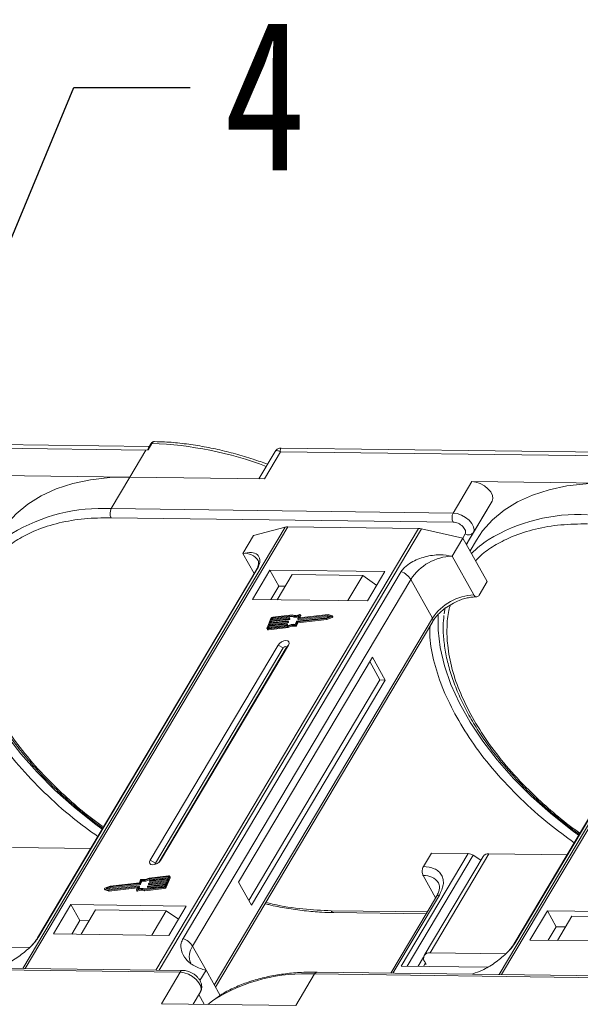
# Model space of a CAD drawing. Header units: millimetres. Extents: x -1214 to 867, y -361 to 1097.
# Tile 46 of 51: x 434 to 498, y 809 to 920. Entities that reach past the tile are written whole.
import ezdxf

# ---------------------------------------------------------------- set-up
doc = ezdxf.new("R2010")
doc.units = ezdxf.units.MM
doc.styles.get("Standard").update_dxf_attribs({"font": '仿宋_GB2312.ttf', "width": 0.8})
doc.dimstyles.new('ISO-25.1', dxfattribs={"dimtxt": 6, "dimasz": 5, "dimexe": 3.5, "dimexo": 0.625, "dimgap": 1.5, "dimtad": 1, "dimtoh": 1, "dimtxsty": 'Standard', "dimcen": 2.5, "dimadec": 0, "dimazin": 0, "dimtfac": 1, "dimtmove": 0, "dimatfit": 3, "dimfxl": 0, "dimarcsym": 0})

msp = doc.modelspace()

# ---------------------------------------------------------------- linework, layer by layer
at = {"color": 7, "linetype": 'Continuous', "lineweight": 15}
for p, q in [((410.184, 872.244), (448.716, 871.748)), ((449.088, 872.166), (410.257, 872.666)), ((448.716, 871.748), (446.907, 868.706)), ((448.948, 871.783), (448.716, 871.748)), ((449.377, 872.505), (448.948, 871.783)), ((449.259, 872.454), (448.998, 872.015)), ((463.275, 871.602), (461.441, 868.519)), ((502.765, 871.475), (463.934, 871.975)), ((462.052, 868.511), (463.861, 871.553)), ((463.861, 871.553), (502.393, 871.057)), ((446.907, 868.706), (431.762, 868.901)), ((444.796, 865.157), (446.907, 868.706)), ((446.907, 868.706), (462.052, 868.511)), ((485.439, 868.21), (483.328, 864.661)), ((500.584, 868.015), (485.439, 868.21)), ((483.328, 864.661), (444.796, 865.157)), ((487.713, 866), (485.327, 861.988)), ((485.602, 862.451), (487.713, 866)), ((444.783, 864.135), (483.315, 863.639)), ((464.4, 863.079), (434.844, 813.385)), ((435.115, 813.382), (464.693, 863.112)), ((479.415, 862.923), (449.837, 813.192)), ((450.193, 813.188), (479.749, 862.882)), ((460.834, 862.14), (464.4, 863.079)), ((464.693, 863.112), (479.415, 862.923)), ((479.749, 862.882), (484.428, 861.836)), ((459.627, 860.112), (460.834, 862.14)), ((483.221, 859.808), (484.428, 861.836)), ((484.679, 862.313), (484.399, 861.843)), ((484.428, 861.836), (487.167, 856.947)), ((484.82, 861.136), (485.602, 862.451)), ((484.82, 861.136), (485.327, 861.988)), ((485.327, 861.988), (484.847, 861.087)), ((485.949, 861.62), (485.228, 860.408)), ((518.077, 862.389), (488.52, 812.694)), ((488.792, 812.691), (518.37, 862.422)), ((459.627, 860.112), (460.902, 857.837)), ((485.672, 855.434), (483.221, 859.808)), ((436.644, 816.965), (461.221, 858.287)), ((461.079, 858.134), (436.502, 816.812)), ((477.472, 858.078), (452.895, 816.756)), ((453.965, 815.865), (478.542, 857.187)), ((462.671, 858.234), (460.711, 854.938)), ((475.647, 858.067), (462.671, 858.234)), ((462.671, 858.234), (463.68, 856.433)), ((465.201, 857.742), (463.512, 854.902)), ((473.164, 857.639), (465.201, 857.742)), ((471.475, 854.8), (473.164, 857.639)), ((473.164, 857.639), (474.724, 856.514)), ((473.687, 854.771), (475.647, 858.067)), ((480.993, 852.812), (478.542, 857.187)), ((514.755, 857.443), (490.179, 816.121)), ((490.32, 816.274), (514.897, 857.596)), ((463.68, 856.433), (462.775, 854.912)), ((464.417, 856.423), (463.68, 856.433)), ((486.262, 855.426), (487.167, 856.947)), ((460.711, 854.938), (473.687, 854.771)), ((482.417, 854.037), (482.33, 853.327)), ((480.993, 852.812), (456.416, 811.49)), ((462.792, 852.785), (462.356, 851.724)), ((464.804, 852.76), (462.794, 852.532)), ((462.83, 852.621), (464.84, 852.848)), ((462.903, 852.798), (462.83, 852.621)), ((462.961, 852.695), (462.903, 852.798)), ((465.141, 853.093), (462.977, 852.848)), ((462.977, 852.848), (463.034, 852.745)), ((465.212, 853.185), (463.013, 852.937)), ((463.034, 852.745), (465.199, 852.99)), ((464.862, 852.657), (464.804, 852.76)), ((464.859, 852.829), (464.841, 852.785)), ((464.898, 852.682), (464.841, 852.785)), ((464.917, 852.739), (464.859, 852.841)), ((464.917, 852.726), (464.859, 852.829)), ((464.898, 852.682), (464.917, 852.726)), ((465.199, 852.99), (465.141, 853.093)), ((465.718, 852.484), (469.059, 852.861)), ((465.765, 852.404), (469.045, 852.775)), ((465.809, 852.768), (465.949, 853.11)), ((465.809, 852.755), (465.866, 852.652)), ((469.168, 853.127), (465.827, 852.749)), ((465.885, 852.646), (465.827, 852.749)), ((465.885, 852.646), (469.226, 853.024)), ((466.088, 853.189), (465.956, 852.869)), ((465.967, 852.85), (465.956, 852.869)), ((469.227, 853.218), (465.975, 852.85)), ((466.052, 852.859), (466.145, 853.086)), ((466.145, 853.111), (466.088, 853.214)), ((466.088, 853.189), (466.145, 853.086)), ((469.045, 852.775), (469.652, 853.016)), ((469.103, 852.673), (469.045, 852.775)), ((469.059, 852.861), (469.505, 853.038)), ((469.103, 852.673), (469.709, 852.913)), ((469.505, 853.038), (469.168, 853.127)), ((469.226, 853.024), (469.168, 853.127)), ((469.226, 853.024), (469.372, 852.985)), ((469.685, 853.097), (469.227, 853.218)), ((469.652, 853.016), (469.709, 852.913)), ((469.76, 852.982), (469.702, 853.085)), ((456.535, 811.277), (481.024, 852.45)), ((462.356, 851.649), (462.413, 851.546)), ((462.54, 851.913), (462.467, 851.736)), ((462.467, 851.736), (462.488, 851.699)), ((462.468, 851.61), (464.667, 851.859)), ((462.526, 851.507), (462.468, 851.61)), ((462.504, 851.698), (464.669, 851.943)), ((462.526, 851.507), (464.725, 851.756)), ((464.55, 852.14), (462.54, 851.913)), ((462.597, 851.81), (462.54, 851.913)), ((462.554, 851.704), (462.597, 851.81)), ((462.576, 852.002), (464.586, 852.229)), ((462.667, 852.223), (462.576, 852.002)), ((462.597, 851.81), (464.607, 852.038)), ((464.677, 852.45), (462.667, 852.223)), ((462.725, 852.12), (462.667, 852.223)), ((462.681, 852.013), (462.725, 852.12)), ((462.703, 852.311), (464.713, 852.538)), ((462.794, 852.532), (462.703, 852.311)), ((462.725, 852.12), (464.734, 852.347)), ((462.852, 852.429), (462.794, 852.532)), ((462.808, 852.323), (462.852, 852.429)), ((462.852, 852.429), (464.862, 852.657)), ((462.935, 852.633), (462.961, 852.695)), ((464.607, 852.038), (464.55, 852.14)), ((464.605, 852.21), (464.586, 852.166)), ((464.644, 852.063), (464.586, 852.166)), ((464.662, 852.119), (464.605, 852.222)), ((464.662, 852.107), (464.605, 852.21)), ((464.644, 852.063), (464.662, 852.107)), ((464.725, 851.756), (464.667, 851.859)), ((464.734, 852.347), (464.677, 852.45)), ((464.732, 852.52), (464.714, 852.475)), ((464.771, 852.372), (464.714, 852.475)), ((464.789, 852.429), (464.732, 852.532)), ((464.789, 852.417), (464.732, 852.52)), ((464.771, 852.372), (464.789, 852.417)), ((465.529, 852.013), (465.587, 851.911)), ((465.541, 852.116), (465.682, 852.458)), ((465.625, 852.062), (465.765, 852.404)), ((465.682, 851.959), (465.625, 852.062)), ((465.682, 851.959), (465.823, 852.302)), ((465.823, 852.302), (465.765, 852.404)), ((465.823, 852.302), (469.103, 852.673)), ((463.594, 849.792), (449.179, 825.557)), ((464.188, 849.478), (449.774, 825.242)), ((450.15, 825.306), (464.525, 849.474)), ((450.359, 825.541), (464.773, 849.777)), ((463.594, 849.792), (464.188, 849.478)), ((464.773, 849.777), (464.525, 849.474)), ((474.225, 848.429), (459.147, 823.078)), ((475.667, 845.856), (474.225, 848.429)), ((475.077, 845.863), (473.923, 847.922)), ((460.3, 821.019), (475.077, 845.863)), ((460.588, 820.505), (475.667, 845.856)), ((475.667, 845.856), (475.077, 845.863)), ((442.48, 826.864), (433.686, 826.977)), ((485.022, 826.317), (477.483, 813.641)), ((478.148, 813.633), (485.578, 826.125)), ((479.969, 824.849), (480.874, 826.37)), ((480.728, 815.132), (487.362, 826.286)), ((480.874, 826.37), (485.022, 826.317)), ((486.434, 825.554), (485.578, 826.125)), ((496.157, 826.173), (487.362, 826.286)), ((449.774, 825.242), (449.179, 825.557)), ((450.359, 825.541), (450.205, 825.355)), ((486.697, 825.996), (480.063, 814.842)), ((448.014, 822.931), (444.673, 822.553)), ((447.967, 823.01), (444.687, 822.639)), ((444.731, 822.45), (448.072, 822.828)), ((448.108, 823.352), (447.967, 823.01)), ((448.072, 822.828), (448.014, 822.931)), ((448.191, 823.298), (448.051, 822.956)), ((448.108, 822.853), (448.051, 822.956)), ((448.108, 822.853), (448.249, 823.195)), ((448.249, 823.195), (448.191, 823.298)), ((450.902, 822.794), (448.892, 822.566)), ((448.928, 822.655), (450.938, 822.882)), ((449.001, 822.895), (449.019, 822.939)), ((449.001, 822.882), (449.058, 822.779)), ((451.029, 823.103), (449.019, 822.876)), ((449.077, 822.773), (449.019, 822.876)), ((449.056, 822.964), (451.066, 823.192)), ((451.228, 823.716), (449.064, 823.471)), ((449.121, 823.368), (449.064, 823.471)), ((451.265, 823.804), (449.065, 823.556)), ((449.077, 822.773), (450.982, 822.988)), ((449.121, 823.368), (451.236, 823.607)), ((449.128, 823.204), (449.146, 823.249)), ((449.128, 823.192), (449.185, 823.089)), ((451.156, 823.413), (449.146, 823.185)), ((449.204, 823.082), (449.146, 823.185)), ((449.183, 823.274), (451.193, 823.501)), ((449.204, 823.082), (451.109, 823.298)), ((450.829, 822.617), (450.902, 822.794)), ((450.938, 822.882), (451.029, 823.103)), ((450.94, 822.629), (451.376, 823.691)), ((450.998, 822.526), (451.434, 823.588)), ((451.066, 823.192), (451.156, 823.413)), ((451.193, 823.501), (451.265, 823.678)), ((451.259, 823.662), (451.228, 823.716)), ((451.376, 823.691), (451.434, 823.588)), ((451.434, 823.662), (451.377, 823.765)), ((459.147, 823.078), (460.588, 820.505)), ((479.956, 823.827), (481.35, 821.339)), ((444.03, 822.329), (444.088, 822.226)), ((444.047, 822.317), (444.505, 822.197)), ((444.105, 822.214), (444.047, 822.317)), ((444.687, 822.639), (444.081, 822.398)), ((444.105, 822.214), (444.563, 822.094)), ((444.673, 822.553), (444.227, 822.376)), ((444.227, 822.376), (444.564, 822.288)), ((444.418, 822.326), (444.731, 822.45)), ((444.505, 822.197), (447.758, 822.564)), ((444.563, 822.094), (444.505, 822.197)), ((444.563, 822.094), (447.738, 822.453)), ((444.564, 822.288), (447.905, 822.665)), ((444.731, 822.45), (444.673, 822.553)), ((447.645, 822.225), (447.776, 822.545)), ((447.645, 822.201), (447.702, 822.098)), ((447.765, 822.092), (447.708, 822.195)), ((447.773, 822.537), (447.758, 822.564)), ((447.924, 822.646), (447.783, 822.305)), ((447.898, 822.342), (447.981, 822.544)), ((447.981, 822.556), (447.924, 822.659)), ((447.924, 822.646), (447.981, 822.544)), ((448.52, 822.229), (450.719, 822.478)), ((448.52, 822.229), (448.578, 822.126)), ((448.578, 822.126), (450.777, 822.375)), ((448.591, 822.321), (450.756, 822.566)), ((448.873, 822.585), (448.892, 822.629)), ((448.873, 822.573), (448.931, 822.47)), ((448.95, 822.463), (448.892, 822.566)), ((448.95, 822.463), (450.855, 822.679)), ((450.719, 822.478), (450.777, 822.375)), ((450.998, 822.526), (450.94, 822.629)), ((440.265, 820.563), (438.305, 817.267)), ((453.242, 820.395), (440.265, 820.563)), ((441.274, 818.761), (440.265, 820.563)), ((481.439, 821.487), (476.302, 812.852)), ((476.547, 812.848), (481.771, 821.633)), ((443.03, 819.965), (441.402, 817.227)), ((443.03, 819.965), (450.993, 819.862)), ((449.365, 817.125), (450.993, 819.862)), ((450.993, 819.862), (452.361, 818.915)), ((451.282, 817.1), (453.242, 820.395)), ((480.395, 819.733), (469.581, 819.873)), ((469.873, 819.657), (480.271, 819.523)), ((493.942, 819.872), (491.982, 816.576)), ((506.918, 819.705), (493.942, 819.872)), ((494.951, 818.07), (493.942, 819.872)), ((441.274, 818.761), (440.37, 817.24)), ((442.306, 818.748), (441.274, 818.761)), ((496.707, 819.274), (495.078, 816.536)), ((496.707, 819.274), (504.67, 819.172)), ((438.305, 817.267), (451.282, 817.1)), ((494.951, 818.07), (494.046, 816.55)), ((495.983, 818.057), (494.951, 818.07)), ((491.982, 816.576), (504.958, 816.409)), ((435.579, 815.713), (427.052, 815.823)), ((453.965, 815.865), (455.478, 813.163)), ((489.256, 815.023), (480.728, 815.132)), ((479.998, 814.653), (479.381, 813.617)), ((480.197, 813.989), (479.971, 813.609)), ((480.125, 814.118), (480.269, 813.861)), ((414.038, 813.441), (452.57, 812.945)), ((452.867, 813.153), (414.335, 813.649)), ((452.57, 812.945), (450.459, 809.396)), ((455.478, 813.163), (454.794, 812.012)), ((455.478, 813.163), (457.066, 810.329)), ((506.544, 812.462), (468.012, 812.958)), ((477.483, 813.641), (487.197, 813.516)), ((480.269, 813.861), (480.122, 813.863)), ((465.603, 809.201), (467.714, 812.75)), ((467.714, 812.75), (506.246, 812.255)), ((485.535, 812.733), (485.561, 812.776)), ((454.019, 809.351), (454.843, 810.735)), ((454.843, 810.735), (454.02, 809.351)), ((454.664, 810.435), (455.281, 809.334)), ((450.459, 809.396), (465.603, 809.201))]:
    msp.add_line(p, q, dxfattribs=at)
at = {"color": 7, "linetype": 'Continuous', "lineweight": 15, "flags": 128}
for points in [[(446.907, 868.706), (444.632, 868.645), (442.477, 868.402), (440.46, 867.979), (438.597, 867.379), (436.903, 866.608), (435.391, 865.672), (434.075, 864.577), (432.964, 863.334), (432.272, 862.311)], [(487.713, 866), (487.8, 866.3), (487.747, 866.654), (487.557, 867.03), (487.247, 867.398), (486.843, 867.725), (486.38, 867.983), (485.898, 868.149), (485.439, 868.21)], [(500.584, 868.015), (498.308, 867.954), (496.153, 867.711), (494.136, 867.288), (492.273, 866.688), (490.579, 865.917), (489.068, 864.981), (487.752, 863.886), (486.641, 862.643), (485.949, 861.62)], [(485.602, 862.451), (485.69, 862.751), (485.636, 863.105), (485.446, 863.481), (485.136, 863.849), (484.732, 864.176), (484.269, 864.433), (483.787, 864.6), (483.328, 864.661)], [(461.079, 858.134), (461.138, 858.213), (461.221, 858.287)], [(443.789, 829.064), (442.921, 829.702), (440.611, 831.538), (438.445, 833.467), (436.441, 835.473), (434.617, 837.539), (432.989, 839.648), (431.569, 841.781), (430.37, 843.921), (429.403, 846.048), (428.675, 848.145), (428.193, 850.194), (427.961, 852.178), (427.976, 854.012)], [(464.84, 852.848), (464.846, 852.848), (464.85, 852.848), (464.854, 852.846), (464.857, 852.844), (464.859, 852.841), (464.86, 852.837), (464.86, 852.833), (464.859, 852.829)], [(465.827, 852.749), (465.822, 852.749), (465.818, 852.749), (465.814, 852.751), (465.811, 852.753), (465.808, 852.756), (465.807, 852.76), (465.808, 852.764), (465.809, 852.768)], [(465.956, 852.869), (465.955, 852.865), (465.955, 852.861), (465.956, 852.857), (465.958, 852.854), (465.961, 852.852), (465.965, 852.85), (465.969, 852.85), (465.975, 852.85)], [(466.025, 853.22), (466.039, 853.225), (466.054, 853.227), (466.066, 853.227), (466.077, 853.223), (466.085, 853.217), (466.089, 853.209), (466.09, 853.2), (466.088, 853.189)], [(469.685, 853.097), (469.696, 853.092), (469.703, 853.084), (469.705, 853.073), (469.702, 853.061), (469.695, 853.048), (469.683, 853.035), (469.668, 853.024), (469.652, 853.016)], [(469.709, 852.913), (469.726, 852.921), (469.741, 852.932), (469.752, 852.945), (469.76, 852.958), (469.763, 852.97), (469.761, 852.981), (469.76, 852.982)], [(497.465, 828.373), (496.598, 829.011), (494.288, 830.847), (492.122, 832.776), (490.118, 834.782), (488.294, 836.848), (486.665, 838.957), (485.245, 841.09), (484.047, 843.23), (483.079, 845.357), (482.351, 847.454), (481.869, 849.504), (481.637, 851.487), (481.652, 853.321)], [(462.468, 851.61), (462.436, 851.609), (462.408, 851.613), (462.385, 851.622), (462.366, 851.635), (462.354, 851.653), (462.348, 851.674), (462.349, 851.698), (462.356, 851.724)], [(462.467, 851.736), (462.464, 851.728), (462.464, 851.72), (462.466, 851.713), (462.47, 851.707), (462.476, 851.702), (462.484, 851.699), (462.494, 851.698), (462.504, 851.698)], [(464.586, 852.229), (464.591, 852.229), (464.596, 852.228), (464.6, 852.227), (464.603, 852.225), (464.605, 852.222), (464.606, 852.218), (464.606, 852.214), (464.605, 852.21)], [(464.713, 852.538), (464.718, 852.539), (464.723, 852.538), (464.727, 852.536), (464.73, 852.534), (464.732, 852.531), (464.733, 852.528), (464.733, 852.524), (464.732, 852.52)], [(464.773, 849.777), (464.844, 849.972), (464.814, 850.138), (464.688, 850.25), (464.485, 850.292), (464.236, 850.256), (463.98, 850.149), (463.754, 849.986), (463.594, 849.792)], [(464.525, 849.474), (464.545, 849.529), (464.536, 849.577), (464.5, 849.609), (464.442, 849.621), (464.372, 849.61), (464.298, 849.58), (464.234, 849.533), (464.188, 849.478)], [(449.179, 825.557), (449.108, 825.362), (449.138, 825.196), (449.264, 825.084), (449.467, 825.042), (449.716, 825.078), (449.973, 825.185), (450.198, 825.348), (450.359, 825.541)], [(449.774, 825.242), (449.754, 825.187), (449.762, 825.14), (449.798, 825.108), (449.802, 825.106)], [(449.019, 822.876), (449.014, 822.876), (449.009, 822.876), (449.005, 822.878), (449.002, 822.88), (449, 822.883), (448.999, 822.887), (448.999, 822.891), (449.001, 822.895)], [(449.146, 823.185), (449.141, 823.185), (449.137, 823.186), (449.133, 823.187), (449.13, 823.19), (449.127, 823.193), (449.126, 823.196), (449.127, 823.2), (449.128, 823.204)], [(451.265, 823.678), (451.268, 823.686), (451.268, 823.694), (451.266, 823.702), (451.262, 823.707), (451.256, 823.712), (451.248, 823.715), (451.239, 823.716), (451.228, 823.716)], [(451.265, 823.804), (451.296, 823.806), (451.324, 823.801), (451.348, 823.792), (451.366, 823.779), (451.379, 823.761), (451.385, 823.74), (451.384, 823.716), (451.376, 823.691)], [(444.047, 822.317), (444.036, 822.322), (444.029, 822.33), (444.027, 822.341), (444.03, 822.354), (444.038, 822.367), (444.049, 822.379), (444.064, 822.39), (444.081, 822.398)], [(444.088, 822.226), (444.094, 822.219), (444.105, 822.214)], [(447.708, 822.195), (447.693, 822.19), (447.679, 822.187), (447.666, 822.188), (447.655, 822.191), (447.647, 822.197), (447.643, 822.205), (447.642, 822.215), (447.645, 822.225)], [(447.702, 822.098), (447.705, 822.094), (447.713, 822.088), (447.724, 822.085), (447.736, 822.084), (447.751, 822.087), (447.765, 822.092)], [(447.776, 822.545), (447.778, 822.55), (447.778, 822.554), (447.777, 822.557), (447.775, 822.56), (447.772, 822.562), (447.768, 822.564), (447.763, 822.565), (447.758, 822.564)], [(447.905, 822.665), (447.91, 822.666), (447.915, 822.665), (447.919, 822.663), (447.922, 822.661), (447.924, 822.658), (447.925, 822.655), (447.925, 822.651), (447.924, 822.646)], [(448.892, 822.566), (448.887, 822.566), (448.882, 822.567), (448.878, 822.568), (448.875, 822.571), (448.873, 822.573), (448.872, 822.577), (448.872, 822.581), (448.873, 822.585)], [(469.873, 819.657), (469.873, 819.657), (469.865, 819.657)], [(436.5, 816.809), (436.561, 816.891), (436.644, 816.965)], [(490.177, 816.118), (490.237, 816.2), (490.32, 816.274)], [(452.57, 812.945), (453.029, 812.885), (453.51, 812.718), (453.973, 812.46), (454.377, 812.134), (454.687, 811.766), (454.878, 811.389), (454.931, 811.035), (454.843, 810.735)], [(468.012, 812.958), (468.012, 812.958), (468.021, 812.958)], [(455.688, 809.329), (456.199, 809.716), (456.469, 809.905)]]:
    msp.add_lwpolyline(points, dxfattribs=at)
at = {"color": 7, "linetype": 'Continuous', "lineweight": 15}
for centre, radius, start, end in [((449.361, 872.381), 0.126, 82.49156, 144.10364), ((447.85, 831.562), 40.971, 69.39348, 87.86352), ((443.739, 845.668), 19.517, 86.89523, 121.269), ((445.775, 864.633), 1.11, 151.86538, 206.65442), ((484.307, 864.137), 1.11, 151.86538, 206.65442), ((497.416, 844.977), 19.517, 86.89523, 121.269), ((464.668, 862.014), 1.098, 88.72031, 104.14409), ((479.383, 861.285), 1.638, 77.08998, 88.8989), ((485.07, 862.853), 0.666, 234.0762, 322.90297), ((493.918, 851.732), 11.94, 123.74678, 135.50714), ((459.834, 858.307), 1.817, 33.1952, 96.53301), ((483.412, 853.981), 5.83, 91.86957, 146.65022), ((476.663, 856.018), 2.213, 31.86898, 68.55124), ((485.863, 849.607), 5.83, 91.86957, 146.65022), ((463.046, 852.652), 0.287, 96.59253, 152.29321), ((462.988, 852.753), 0.0955, 96.59253, 152.29321), ((463.045, 852.65), 0.0955, 96.59253, 152.29321), ((464.799, 852.807), 0.0478, 276.59253, 332.29321), ((464.904, 852.732), 0.0138, 333.02121, 26.65141), ((465.525, 854.061), 1.042, 248.35959, 294.01857), ((465.573, 853.908), 0.991, 247.84687, 288.77105), ((465.582, 854.053), 0.943, 246.89164, 297.97103), ((466.121, 853.098), 0.0276, 333.09852, 26.5741), ((480.714, 852.606), 0.346, 333.31625, 36.51573), ((464.544, 852.188), 0.0478, 276.59253, 332.29321), ((464.602, 852.085), 0.0478, 276.59253, 332.29321), ((464.65, 852.113), 0.0138, 333.02121, 26.65141), ((465.289, 850.872), 1.167, 78.13867, 122.23452), ((465.358, 850.754), 1.375, 82.36132, 120.10827), ((464.671, 852.497), 0.0478, 276.59253, 332.29321), ((465.347, 850.769), 1.167, 78.13867, 122.23452), ((464.729, 852.395), 0.0478, 276.59253, 332.29321), ((464.777, 852.423), 0.0138, 333.02121, 26.65141), ((464.856, 852.704), 0.0478, 276.59253, 332.29321), ((465.544, 852.103), 0.0903, 260.49805, 333.59787), ((465.601, 852), 0.0903, 260.49805, 333.59787), ((465.724, 852.436), 0.0478, 96.59253, 152.29321), ((465.881, 852.664), 0.0183, 217.91724, 283.38081), ((462.5, 851.614), 0.11, 217.91724, 283.38081), ((484.966, 825.248), 1.07, 55.09609, 87.03844), ((487.282, 825.564), 0.727, 83.64232, 143.56702), ((448.008, 822.978), 0.0478, 276.59253, 332.29321), ((448.066, 822.875), 0.0478, 276.59253, 332.29321), ((448.189, 823.312), 0.0903, 80.49805, 153.59787), ((448.374, 824.661), 1.375, 262.36132, 300.10827), ((448.443, 824.542), 1.167, 258.13867, 302.23452), ((448.432, 824.558), 1.375, 262.36132, 300.10827), ((449.061, 822.917), 0.0478, 96.59253, 152.29321), ((449.073, 822.791), 0.0183, 217.91724, 283.38081), ((449.188, 823.226), 0.0478, 96.59253, 152.29321), ((449.2, 823.1), 0.0183, 217.91724, 283.38081), ((451.36, 823.625), 0.0826, 333.02121, 26.65141), ((480.118, 821.925), 1.91, 35.13686, 94.86934), ((448.15, 821.362), 0.943, 66.89164, 117.97103), ((448.208, 821.259), 0.943, 66.89164, 117.97103), ((448.207, 821.353), 1.042, 68.35959, 114.01857), ((447.969, 822.55), 0.0138, 333.02121, 26.65141), ((448.934, 822.607), 0.0478, 96.59253, 152.29321), ((448.945, 822.481), 0.0183, 217.91724, 283.38081), ((450.686, 822.763), 0.287, 276.59253, 332.29321), ((450.745, 822.661), 0.0955, 276.59253, 332.29321), ((450.744, 822.66), 0.287, 276.59253, 332.29321), ((481.731, 821.271), 0.363, 83.64232, 143.56702), ((469.917, 820.021), 0.367, 203.79329, 261.81678), ((452.086, 814.696), 2.213, 31.86898, 68.55124), ((455.502, 814.733), 1.909, 143.64522, 203.44279), ((480.619, 814.511), 0.631, 80.05661, 218.47393), ((452.887, 812.808), 0.346, 93.05406, 156.53827), ((468.043, 812.596), 0.363, 94.95278, 154.87747), ((466.653, 793.301), 19.479, 86.87659, 121.52214)]:
    msp.add_arc(centre, radius, start, end, dxfattribs=at)
for points, knots in [([(449.676, 872.713), (449.636, 872.71), (449.556, 872.705), (449.441, 872.651), (449.337, 872.568), (449.285, 872.492), (449.259, 872.454)], [0, 0, 0, 0, 0.2548583, 0.5090725, 0.7587441, 1, 1, 1, 1]), ([(449.684, 872.709), (449.667, 872.71), (449.599, 872.714), (449.487, 872.657), (449.412, 872.553), (449.377, 872.505)], [0, 0, 0, 0, 0.15305427, 0.60706801, 1, 1, 1, 1]), ([(462.418, 870.162), (461.877, 870.354), (460.671, 870.783), (458.792, 871.336), (456.784, 871.838), (454.769, 872.235), (452.771, 872.517), (451.067, 872.677), (450.059, 872.692), (449.684, 872.698)], [0, 0, 0, 0, 0.1236943, 0.2753419, 0.4300298, 0.5869732, 0.7456114, 0.9055474, 1, 1, 1, 1]), ([(448.948, 871.783), (448.947, 871.783), (448.945, 871.782), (448.942, 871.783), (448.938, 871.787), (448.935, 871.807), (448.949, 871.892), (448.958, 871.976), (448.998, 872.014), (448.999, 872.015)], [0, 0, 0, 0, 0.0072141, 0.0144122, 0.0268014, 0.0656035, 0.2484008, 0.9798767, 1, 1, 1, 1]), ([(463.931, 871.975), (463.876, 871.972), (463.758, 871.966), (463.578, 871.9), (463.401, 871.782), (463.316, 871.661), (463.273, 871.599)], [0, 0, 0, 0, 0.2124417, 0.4552729, 0.7219822, 1, 1, 1, 1]), ([(463.861, 871.553), (463.759, 871.604), (463.557, 871.705), (463.363, 871.719), (463.312, 871.626), (463.293, 871.591)], [0, 0, 0, 0, 0.3848786, 0.7667224, 1, 1, 1, 1]), ([(463.933, 871.967), (463.929, 871.97), (463.883, 872.007), (463.843, 871.877), (463.855, 871.661), (463.861, 871.553)], [0, 0, 0, 0, 0.0382084, 0.5167755, 1, 1, 1, 1]), ([(432.177, 859.981), (432.419, 860.228), (433.092, 860.916), (434.474, 861.833), (436.447, 862.823), (438.871, 863.588), (441.712, 864.079), (443.77, 864.117), (444.783, 864.135)], [0, 0, 0, 0, 0.0892615, 0.2481902, 0.4071382, 0.6104349, 0.8081913, 1, 1, 1, 1]), ([(483.315, 863.639), (483.404, 863.632), (483.584, 863.617), (483.882, 863.512), (484.165, 863.354), (484.409, 863.156), (484.597, 862.934), (484.713, 862.704), (484.75, 862.484), (484.702, 862.369), (484.679, 862.313)], [0, 0, 0, 0, 0.1222496, 0.25, 0.3777504, 0.5, 0.6222496, 0.75, 0.8777504, 1, 1, 1, 1]), ([(485.854, 859.29), (486.096, 859.538), (486.768, 860.225), (488.151, 861.142), (490.124, 862.132), (492.548, 862.897), (495.388, 863.388), (497.446, 863.426), (498.46, 863.444)], [0, 0, 0, 0, 0.0892615, 0.2481902, 0.4071382, 0.6104349, 0.8081913, 1, 1, 1, 1]), ([(461.221, 858.287), (461.306, 858.454), (461.526, 858.883), (461.57, 859.504), (461.302, 860.029), (460.644, 860.295), (459.968, 860.173), (459.627, 860.112)], [0, 0, 0, 0, 0.1113353, 0.2864972, 0.5212892, 0.7585824, 1, 1, 1, 1]), ([(483.221, 859.808), (482.768, 859.877), (481.785, 860.026), (480.144, 859.791), (478.772, 859.246), (477.874, 858.626), (477.588, 858.237), (477.472, 858.078)], [0, 0, 0, 0, 0.2224809, 0.4830815, 0.7397704, 0.893878, 1, 1, 1, 1]), ([(461.353, 859.304), (461.354, 859.303), (461.385, 859.266), (461.398, 859.196), (461.408, 858.952), (461.317, 858.614), (461.203, 858.324), (461.086, 858.152), (461.073, 858.133)], [0, 0, 0, 0, 0.005744, 0.3066112, 0.5316672, 0.7534528, 0.9717968, 1, 1, 1, 1]), ([(483.168, 854.416), (483.448, 854.559), (483.84, 854.761), (484.43, 854.972), (484.918, 855.109), (485.466, 855.206), (485.797, 855.214), (485.965, 855.218)], [0, 0, 0, 0, 0.2940988, 0.4127028, 0.6057911, 0.8002931, 1, 1, 1, 1]), ([(486.262, 855.426), (486.225, 855.375), (486.151, 855.272), (486.011, 855.209), (485.87, 855.225), (485.752, 855.309), (485.695, 855.398), (485.672, 855.434)], [0, 0, 0, 0, 0.2146939, 0.4293877, 0.6440816, 0.8587754, 1, 1, 1, 1]), ([(481.034, 852.451), (481.097, 852.556), (481.256, 852.822), (481.6, 853.22), (482.013, 853.613), (482.511, 854.017), (482.917, 854.263), (483.168, 854.416)], [0, 0, 0, 0, 0.1493233, 0.3808463, 0.5554248, 0.7249772, 1, 1, 1, 1]), ([(485.495, 841.639), (485.027, 842.539), (484.077, 844.365), (483.153, 847.095), (482.666, 849.591), (482.598, 851.795), (482.718, 853.317), (482.957, 854.113), (483.018, 854.319)], [0, 0, 0, 0, 0.1985244, 0.4032054, 0.6136471, 0.7781478, 0.9426684, 1, 1, 1, 1]), ([(428.607, 853.815), (428.573, 853.428), (428.492, 852.509), (428.582, 850.986), (428.84, 849.27), (429.286, 847.515), (429.908, 845.734), (430.701, 843.938), (431.659, 842.138), (432.775, 840.347), (434.039, 838.575), (435.439, 836.836), (436.963, 835.143), (438.589, 833.514), (440.282, 831.973), (441.987, 830.566), (443.178, 829.644), (443.798, 829.206), (443.851, 829.168)], [0, 0, 0, 0, 0.0503207, 0.1196233, 0.1889785, 0.2583344, 0.327647, 0.3968804, 0.4659963, 0.5349555, 0.6037094, 0.6721769, 0.7402153, 0.8075512, 0.8735932, 0.9367934, 0.9945952, 1, 1, 1, 1]), ([(482.284, 853.124), (482.25, 852.737), (482.169, 851.818), (482.258, 850.295), (482.517, 848.579), (482.963, 846.824), (483.584, 845.043), (484.378, 843.247), (485.336, 841.447), (486.452, 839.656), (487.715, 837.884), (489.116, 836.145), (490.639, 834.452), (492.266, 832.823), (493.958, 831.282), (495.663, 829.876), (496.855, 828.953), (497.474, 828.515), (497.527, 828.477)], [0, 0, 0, 0, 0.0503207, 0.1196233, 0.1889785, 0.2583344, 0.327647, 0.3968804, 0.4659963, 0.5349555, 0.6037094, 0.6721769, 0.7402153, 0.8075512, 0.8735932, 0.9367934, 0.9945952, 1, 1, 1, 1]), ([(480.722, 851.943), (480.709, 851.531), (480.667, 850.199), (481.16, 847.771), (482.128, 844.741), (483.195, 842.685), (483.726, 841.662)], [0, 0, 0, 0, 0.1310472, 0.4233942, 0.7132597, 1, 1, 1, 1]), ([(430.049, 842.353), (430.661, 841.337), (431.903, 839.277), (434.341, 836.197), (437.206, 833.173), (440.202, 830.47), (442.348, 828.906), (443.287, 828.221)], [0, 0, 0, 0, 0.2020288, 0.4094923, 0.620744, 0.833942, 1, 1, 1, 1]), ([(443.931, 829.303), (443.53, 829.588), (442.282, 830.476), (440.341, 832.101), (437.923, 834.337), (435.6, 836.856), (433.456, 839.602), (432.359, 841.43), (431.818, 842.33)], [0, 0, 0, 0, 0.0762888, 0.2374813, 0.3986934, 0.6048858, 0.8054592, 1, 1, 1, 1]), ([(483.726, 841.662), (484.338, 840.646), (485.58, 838.586), (488.018, 835.506), (490.883, 832.483), (493.879, 829.779), (496.024, 828.215), (496.964, 827.53)], [0, 0, 0, 0, 0.2020288, 0.4094923, 0.620744, 0.833942, 1, 1, 1, 1]), ([(497.608, 828.612), (497.207, 828.897), (495.959, 829.785), (494.017, 831.41), (491.6, 833.646), (489.277, 836.165), (487.133, 838.911), (486.035, 840.739), (485.495, 841.639)], [0, 0, 0, 0, 0.07628879, 0.23748132, 0.3986934, 0.60488581, 0.80545919, 1, 1, 1, 1]), ([(479.969, 824.849), (479.939, 824.786), (479.877, 824.661), (479.837, 824.42), (479.841, 824.175), (479.886, 823.969), (479.936, 823.868), (479.956, 823.827)], [0, 0, 0, 0, 0.2146939, 0.4293877, 0.6440816, 0.8587754, 1, 1, 1, 1]), ([(481.771, 821.633), (481.959, 822.032), (482.248, 822.646), (482.227, 823.39), (482.053, 823.904), (481.706, 824.32), (481.083, 824.726), (480.408, 824.801), (479.969, 824.849)], [0, 0, 0, 0, 0.2394568, 0.3683607, 0.5, 0.6316393, 0.7605432, 1, 1, 1, 1]), ([(481.667, 823.012), (481.704, 822.948), (481.787, 822.805), (481.805, 822.493), (481.724, 822.087), (481.594, 821.741), (481.459, 821.534), (481.428, 821.486)], [0, 0, 0, 0, 0.2095376, 0.4618511, 0.6987076, 0.9302296, 1, 1, 1, 1]), ([(462.117, 820.662), (462.259, 820.626), (463.081, 820.419), (464.569, 820.144), (466.569, 819.854), (468.344, 819.692), (469.422, 819.677), (469.867, 819.67)], [0, 0, 0, 0, 0.052717, 0.3057305, 0.561476, 0.8193138, 1, 1, 1, 1]), ([(469.581, 819.873), (468.531, 819.923), (466.399, 820.025), (463.901, 820.383), (462.471, 820.757), (462.214, 820.824)], [0, 0, 0, 0, 0.4429824, 0.8997024, 1, 1, 1, 1]), ([(431.884, 813.467), (432.234, 813.583), (432.993, 813.836), (434.319, 814.633), (435.47, 815.57), (436.258, 816.388), (436.532, 816.798), (436.644, 816.965)], [0, 0, 0, 0, 0.2224809, 0.4830815, 0.7397704, 0.893878, 1, 1, 1, 1]), ([(436.496, 816.811), (436.417, 816.683), (436.248, 816.41), (435.983, 816.123), (435.842, 815.971)], [0, 0, 0, 0, 0.4676766, 1, 1, 1, 1]), ([(452.895, 816.756), (452.814, 816.58), (452.608, 816.127), (452.683, 815.292), (453.167, 814.383), (454.126, 813.579), (455.025, 813.303), (455.478, 813.163)], [0, 0, 0, 0, 0.1113353, 0.2864972, 0.5212892, 0.7585824, 1, 1, 1, 1]), ([(485.561, 812.776), (485.91, 812.892), (486.669, 813.145), (487.995, 813.942), (489.147, 814.879), (489.934, 815.697), (490.209, 816.107), (490.32, 816.274)], [0, 0, 0, 0, 0.2224809, 0.4830815, 0.7397704, 0.893878, 1, 1, 1, 1]), ([(490.173, 816.12), (490.094, 815.992), (489.925, 815.719), (489.66, 815.432), (489.518, 815.28)], [0, 0, 0, 0, 0.4676766, 1, 1, 1, 1]), ([(453.98, 812.817), (453.782, 812.916), (453.507, 813.054), (453.127, 813.14), (452.958, 813.142), (452.869, 813.144)], [0, 0, 0, 0, 0.54710866, 0.75980029, 1, 1, 1, 1]), ([(454.84, 810.744), (454.849, 810.754), (454.959, 810.883), (455.018, 811.237), (454.969, 811.675), (454.795, 812.043), (454.571, 812.345), (454.303, 812.607), (454.083, 812.75), (453.98, 812.817)], [0, 0, 0, 0, 0.01639278, 0.21071765, 0.41373771, 0.57192935, 0.70551173, 0.86147727, 1, 1, 1, 1]), ([(468.019, 812.945), (467.823, 812.951), (466.981, 812.978), (465.555, 812.9), (463.753, 812.707), (462.037, 812.377), (460.409, 811.923), (458.885, 811.334), (457.611, 810.712), (456.906, 810.232), (456.623, 810.039)], [0, 0, 0, 0, 0.0427249, 0.1841571, 0.3262612, 0.4690189, 0.6124947, 0.7568318, 0.9022687, 1, 1, 1, 1])]:
    msp.add_open_spline(points, degree=3, knots=knots, dxfattribs=at)

# ---------------------------------------------------------------- texts
at = {"color": 5, "lineweight": 9, "insert": (457.495, 920.22), "char_height": 16.97, "width": 2.54554, "attachment_point": 1}
msp.add_mtext('4', dxfattribs=at)

# ---------------------------------------------------------------- leaders
at = {"color": 5, "lineweight": 9}
msp.add_leader([(413.521, 847.51), (440.598, 912.584), (453.677, 912.584)], dimstyle='ISO-25.1', override={"dimgap": 1.5, "dimtad": 0, "dimldrblk": 'Dot'}, dxfattribs=at)

doc.saveas('drawing.dxf')
